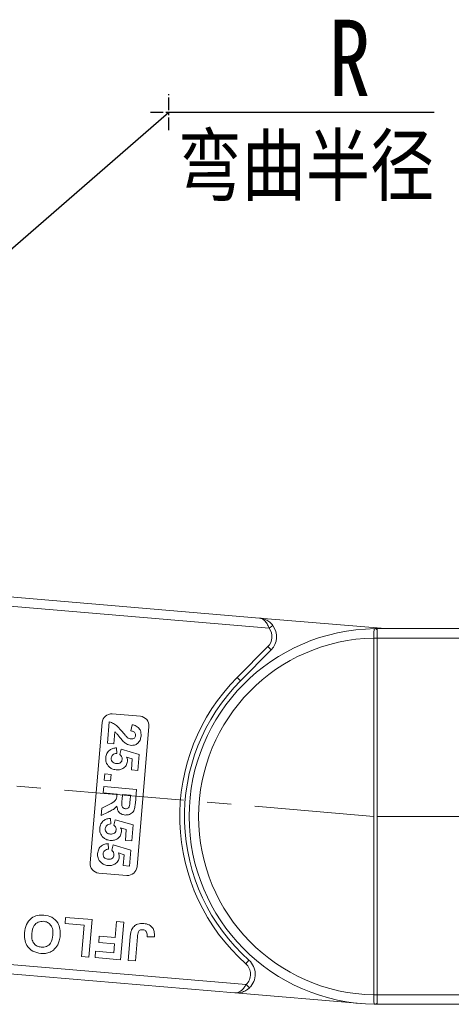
# Model space of a CAD drawing. Header units: millimetres. Extents: x 2548 to 3470, y -441 to 211.
# Tile 7 of 49: x 2931 to 2977, y -178 to -73. Entities that reach past the tile are written whole.
import ezdxf

# ---------------------------------------------------------------- set-up
doc = ezdxf.new("R2010")
doc.units = ezdxf.units.MM
doc.linetypes.add('CENTER', pattern=[0.6, 0.375, -0.075, 0.075, -0.075])
doc.linetypes.add('CENTERX2', pattern=[20.32, 12.7, -2.54, 2.54, -2.54])
doc.styles.get("Standard").update_dxf_attribs({"font": '仿宋_GB2312.ttf', "width": 0.8})
doc.styles.add('样式 1', font='仿宋_GB2312.ttf', dxfattribs={"width": 0.8, "height": 6})
doc.dimstyles.new('副本 ISO-35.1', dxfattribs={"dimtxt": 9, "dimasz": 7.5, "dimexe": 5, "dimexo": 0.625, "dimgap": 2.5, "dimtad": 1, "dimtxsty": 'Standard', "dimcen": 2.5, "dimadec": 0, "dimazin": 0, "dimtfac": 1, "dimtmove": 0, "dimatfit": 3, "dimfxl": 0, "dimarcsym": 0})

msp = doc.modelspace()

# ---------------------------------------------------------------- linework, layer by layer
at = {"color": 1, "linetype": 'CENTER', "ltscale": 3.556}
for p, q in [((2946.905, -84.487), (2946.905, -80.637)), ((2944.98, -82.562), (2948.83, -82.562))]:
    msp.add_line(p, q, dxfattribs=at)
at = {"color": 7, "linetype": 'Continuous', "lineweight": 15}
for p, q in [((2956.547, -136.43), (2924.928, -133.75)), ((2924.844, -134.747), (2957.576, -137.521)), ((2956.547, -136.43), (2969.921, -137.563)), ((2957.576, -137.521), (2957.976, -137.22)), ((2969.075, -137.683), (2969.075, -137.563)), ((3000.807, -137.563), (2969.075, -137.563)), ((2969.075, -138.563), (2969.075, -137.683)), ((2968.725, -138.561), (2968.725, -138.566)), ((2969.075, -138.566), (2968.725, -138.566)), ((2968.725, -138.566), (2968.725, -176.56)), ((2969.075, -138.566), (2969.075, -138.563)), ((2969.075, -138.563), (3001.925, -138.563)), ((2969.075, -176.56), (2969.075, -138.566)), ((2957.441, -139.48), (2954.185, -142.754)), ((2954.54, -143.107), (2957.796, -139.833)), ((2957.441, -139.48), (2957.796, -139.833)), ((2954.54, -143.107), (2954.185, -142.754)), ((2940.896, -146.645), (2943.886, -146.898)), ((2938.549, -162.503), (2939.815, -147.557)), ((2940.38, -149.773), (2940.573, -147.492)), ((2942.879, -148.453), (2943.001, -147.788)), ((2941.161, -148.533), (2941.051, -149.829)), ((2944.797, -147.979), (2943.531, -162.925)), ((2941.051, -149.829), (2940.38, -149.773)), ((2941.344, -150.26), (2941.37, -150.847)), ((2941.72, -150.971), (2941.852, -150.393)), ((2941.852, -150.393), (2943.747, -150.959)), ((2943.747, -150.959), (2943.603, -152.658)), ((2943.031, -151.44), (2942.42, -151.25)), ((2942.933, -152.601), (2943.031, -151.44)), ((2940.047, -153.707), (2940.104, -153.037)), ((2940.104, -153.037), (2940.774, -153.093)), ((2943.603, -152.658), (2942.933, -152.601)), ((2940.718, -153.764), (2940.047, -153.707)), ((2940.774, -153.093), (2940.718, -153.764)), ((2939.933, -155.049), (2939.99, -154.378)), ((2941.409, -155.174), (2939.933, -155.049)), ((2939.99, -154.378), (2943.478, -154.673)), ((2943.478, -154.673), (2943.353, -156.137)), ((2941.396, -155.324), (2941.409, -155.174)), ((2941.99, -155.223), (2941.944, -155.763)), ((2942.839, -155.295), (2941.99, -155.223)), ((2942.791, -155.865), (2942.839, -155.295)), ((2939.729, -157.463), (2939.795, -156.679)), ((2940.455, -157.099), (2939.729, -157.463)), ((2939.795, -156.679), (2940.629, -156.25)), ((2940.707, -157.771), (2940.733, -158.359)), ((2941.083, -158.483), (2941.215, -157.904)), ((2941.215, -157.904), (2943.111, -158.47)), ((2942.395, -158.951), (2941.784, -158.761)), ((2942.296, -160.112), (2942.395, -158.951)), ((2943.111, -158.47), (2942.967, -160.169)), ((2942.967, -160.169), (2942.296, -160.112)), ((2940.48, -160.454), (2940.506, -161.041)), ((2940.856, -161.165), (2940.988, -160.587)), ((2940.988, -160.587), (2942.883, -161.153)), ((2942.167, -161.634), (2941.556, -161.444)), ((2942.883, -161.153), (2942.739, -162.852)), ((2942.069, -162.795), (2942.167, -161.634)), ((2942.739, -162.852), (2942.069, -162.795)), ((2942.45, -163.837), (2939.461, -163.584)), ((2935.878, -168.967), (2935.934, -168.303)), ((2935.934, -168.303), (2938.745, -168.541)), ((2938.745, -168.541), (2938.407, -172.527)), ((2941.208, -170.448), (2941.351, -168.762)), ((2941.351, -168.762), (2942.117, -168.827)), ((2937.922, -169.141), (2935.878, -168.967)), ((2937.641, -172.462), (2937.922, -169.141)), ((2942.117, -168.827), (2941.78, -172.813)), ((2939.465, -170.97), (2939.522, -170.305)), ((2939.522, -170.305), (2941.208, -170.448)), ((2942.597, -172.882), (2942.81, -170.369)), ((2943.582, -170.367), (2943.364, -172.947)), ((2945.382, -170.39), (2944.611, -170.376)), ((2939.071, -172.583), (2939.128, -171.919)), ((2939.128, -171.919), (2941.069, -172.083)), ((2941.152, -171.113), (2939.465, -170.97)), ((2941.069, -172.083), (2941.152, -171.113)), ((2955.133, -175.45), (2921.635, -172.611)), ((2938.407, -172.527), (2937.641, -172.462)), ((2941.78, -172.813), (2939.071, -172.583)), ((2943.364, -172.947), (2942.597, -172.882)), ((2955.434, -172.866), (2955.101, -173.239)), ((2921.55, -173.607), (2953.934, -176.352)), ((2955.476, -175.813), (2955.133, -175.45)), ((2967.386, -177.492), (2953.934, -176.352)), ((2968.725, -176.56), (2968.725, -176.565)), ((2969.075, -176.56), (2968.725, -176.56)), ((2969.075, -176.563), (2969.075, -176.56)), ((2969.075, -176.563), (2969.075, -177.443)), ((3002.693, -176.563), (2969.075, -176.563)), ((2969.075, -177.563), (2968.84, -177.562)), ((2969.075, -177.443), (2969.075, -177.563)), ((2969.075, -177.563), (3001.575, -177.563))]:
    msp.add_line(p, q, dxfattribs=at)
at = {"color": 1, "linetype": 'CENTERX2', "lineweight": 13}
for p, q in [((2968.725, -157.563), (2923.239, -153.679)), ((2969.075, -157.563), (3389.922, -157.563))]:
    msp.add_line(p, q, dxfattribs=at)
at = {"color": 7, "linetype": 'Continuous', "lineweight": 15}
for centre, radius, start, end in [((2956.378, -138.423), 2, 315.15637, 36.96668), ((2969.075, -157.563), 20, 90.67353, 269.32647), ((2956.378, -138.423), 1.5, 315.15637, 36.96668), ((2968.838, -137.86), 0.295, 36.74973, 89.7268), ((2969.075, -157.563), 19, 91.05551, 268.94449), ((2968.812, -156.213), 17.652, 89.14787, 90.28404), ((2969.075, -157.563), 21, 135.15637, 228.28647), ((2969.075, -157.563), 20.5, 135.15637, 228.28647), ((2940.812, -147.641), 1, 85.15637, 175.15637), ((2943.801, -147.894), 1, 355.15637, 85.15637), ((2939.545, -162.588), 1, 175.15637, 265.15637), ((2942.535, -162.841), 1, 265.15637, 355.15637), ((2954.103, -174.359), 2, 313.34605, 48.28647), ((2954.103, -174.359), 1.5, 313.34605, 48.28647), ((2968.813, -158.941), 17.624, 269.71473, 270.8527), ((2968.838, -177.266), 0.295, 270.2732, 323.25027)]:
    msp.add_arc(centre, radius, start, end, dxfattribs=at)
for points, knots in [([(2956.547, -136.43), (2956.549, -136.43), (2956.56, -136.431), (2956.598, -136.434), (2956.643, -136.44), (2956.899, -136.478), (2957.286, -136.608), (2957.715, -136.908), (2957.904, -137.134), (2957.976, -137.22)], [0, 0, 0, 0, 0.0050875, 0.0203691, 0.0708073, 0.0890863, 0.5003107, 0.809226, 1, 1, 1, 1]), ([(2957.576, -137.521), (2957.554, -137.459), (2957.508, -137.335), (2957.418, -137.143), (2957.305, -136.95), (2957.2, -136.812), (2957.056, -136.656), (2956.91, -136.543), (2956.75, -136.473), (2956.672, -136.45), (2956.628, -136.441), (2956.602, -136.436), (2956.579, -136.433), (2956.565, -136.431), (2956.556, -136.431), (2956.551, -136.43), (2956.548, -136.43), (2956.547, -136.43)], [0, 0, 0, 0, 0.10102949, 0.20494614, 0.33716829, 0.47429709, 0.5161999, 0.74365074, 0.85308987, 0.91424801, 0.93216977, 0.96013693, 0.97654495, 0.98619361, 0.99469798, 0.99593178, 1, 1, 1, 1]), ([(2968.84, -137.564), (2968.828, -137.566), (2968.792, -137.57), (2968.755, -137.62), (2968.73, -137.756), (2968.723, -137.986), (2968.723, -138.269), (2968.724, -138.47), (2968.725, -138.561)], [0, 0, 0, 0, 0.0736104, 0.2252813, 0.4127189, 0.6160541, 0.826783, 1, 1, 1, 1]), ([(2969.075, -137.563), (2969.074, -137.563), (2969.005, -137.563), (2968.92, -137.563), (2968.852, -137.564), (2968.84, -137.564)], [0, 0, 0, 0, 0.0120871, 0.8246302, 1, 1, 1, 1]), ([(2940.573, -147.492), (2940.736, -147.539), (2941.062, -147.633), (2941.535, -148.022), (2941.809, -148.357), (2941.976, -148.561)], [0, 0, 0, 0, 0.2795508, 0.5593318, 1, 1, 1, 1]), ([(2943.001, -147.788), (2943.159, -147.826), (2943.474, -147.9), (2943.82, -148.22), (2943.965, -148.617), (2943.961, -148.871), (2943.958, -148.998)], [0, 0, 0, 0, 0.2807519, 0.5589701, 0.7792745, 1, 1, 1, 1]), ([(2942.073, -149.575), (2941.967, -149.459), (2941.792, -149.268), (2941.575, -148.979), (2941.394, -148.732), (2941.238, -148.6), (2941.161, -148.533)], [0, 0, 0, 0, 0.3399849, 0.5601859, 0.7803799, 1, 1, 1, 1]), ([(2941.976, -148.561), (2942.067, -148.675), (2942.229, -148.878), (2942.413, -149.062), (2942.494, -149.142)], [0, 0, 0, 0, 0.56023494, 1, 1, 1, 1]), ([(2943.378, -148.935), (2943.379, -148.886), (2943.381, -148.788), (2943.319, -148.65), (2943.158, -148.505), (2942.994, -148.475), (2942.879, -148.453)], [0, 0, 0, 0, 0.1872361, 0.3740839, 0.5606964, 1, 1, 1, 1]), ([(2942.919, -149.988), (2942.742, -149.949), (2942.424, -149.881), (2942.181, -149.669), (2942.073, -149.575)], [0, 0, 0, 0, 0.558458, 1, 1, 1, 1]), ([(2942.494, -149.142), (2942.561, -149.189), (2942.68, -149.273), (2942.823, -149.298), (2942.886, -149.309)], [0, 0, 0, 0, 0.5601166, 1, 1, 1, 1]), ([(2942.886, -149.309), (2942.952, -149.311), (2943.083, -149.315), (2943.255, -149.231), (2943.355, -149.088), (2943.371, -148.986), (2943.378, -148.935)], [0, 0, 0, 0, 0.2806635, 0.5594614, 0.7793655, 1, 1, 1, 1]), ([(2943.958, -148.998), (2943.936, -149.148), (2943.891, -149.448), (2943.625, -149.792), (2943.277, -149.985), (2943.038, -149.987), (2942.919, -149.988)], [0, 0, 0, 0, 0.28056822, 0.55975014, 0.7797946, 1, 1, 1, 1]), ([(2940.205, -151.313), (2940.232, -151.153), (2940.286, -150.835), (2940.593, -150.485), (2940.967, -150.297), (2941.218, -150.272), (2941.344, -150.26)], [0, 0, 0, 0, 0.2799484, 0.5590305, 0.7793307, 1, 1, 1, 1]), ([(2941.37, -150.847), (2941.292, -150.856), (2941.137, -150.872), (2940.95, -150.993), (2940.823, -151.153), (2940.8, -151.274), (2940.788, -151.334)], [0, 0, 0, 0, 0.28029954, 0.55996113, 0.78004238, 1, 1, 1, 1]), ([(2940.574, -152.287), (2940.44, -152.128), (2940.2, -151.844), (2940.203, -151.475), (2940.205, -151.313)], [0, 0, 0, 0, 0.5583531, 1, 1, 1, 1]), ([(2940.788, -151.334), (2940.791, -151.42), (2940.796, -151.592), (2940.942, -151.797), (2941.141, -151.898), (2941.275, -151.916), (2941.341, -151.925)], [0, 0, 0, 0, 0.2795727, 0.5586639, 0.7789233, 1, 1, 1, 1]), ([(2942.514, -151.691), (2942.479, -151.848), (2942.409, -152.16), (2942.059, -152.463), (2941.674, -152.606), (2941.424, -152.6), (2941.299, -152.597)], [0, 0, 0, 0, 0.2790069, 0.5586194, 0.7790735, 1, 1, 1, 1]), ([(2941.341, -151.925), (2941.421, -151.928), (2941.58, -151.934), (2941.789, -151.836), (2941.916, -151.668), (2941.936, -151.544), (2941.947, -151.482)], [0, 0, 0, 0, 0.2808976, 0.5594604, 0.779497, 1, 1, 1, 1]), ([(2941.947, -151.482), (2941.946, -151.428), (2941.946, -151.319), (2941.872, -151.136), (2941.778, -151.034), (2941.72, -150.971)], [0, 0, 0, 0, 0.2799631, 0.5600652, 1, 1, 1, 1]), ([(2942.42, -151.25), (2942.455, -151.329), (2942.516, -151.47), (2942.515, -151.624), (2942.514, -151.691)], [0, 0, 0, 0, 0.55988791, 1, 1, 1, 1]), ([(2941.299, -152.597), (2941.149, -152.572), (2940.882, -152.526), (2940.668, -152.36), (2940.574, -152.287)], [0, 0, 0, 0, 0.5595341, 1, 1, 1, 1]), ([(2940.629, -156.25), (2940.851, -156.142), (2941.16, -155.993), (2941.375, -155.606), (2941.389, -155.418), (2941.396, -155.324)], [0, 0, 0, 0, 0.56102154, 0.77929526, 1, 1, 1, 1]), ([(2941.944, -155.763), (2941.921, -155.96), (2941.891, -156.206), (2941.944, -156.5), (2942.025, -156.627), (2942.152, -156.712), (2942.25, -156.727), (2942.299, -156.735)], [0, 0, 0, 0, 0.5009624, 0.6257853, 0.7504363, 0.8750317, 1, 1, 1, 1]), ([(2943.353, -156.137), (2943.338, -156.295), (2943.306, -156.61), (2943.188, -157.007), (2942.959, -157.236), (2942.677, -157.395), (2942.434, -157.403), (2942.273, -157.408)], [0, 0, 0, 0, 0.2511432, 0.5005272, 0.6257353, 0.7510496, 1, 1, 1, 1]), ([(2942.735, -156.397), (2942.747, -156.298), (2942.77, -156.121), (2942.785, -155.943), (2942.791, -155.865)], [0, 0, 0, 0, 0.5599213, 1, 1, 1, 1]), ([(2941.388, -156.452), (2941.303, -156.552), (2941.163, -156.717), (2940.908, -156.876), (2940.684, -156.992), (2940.531, -157.063), (2940.455, -157.099)], [0, 0, 0, 0, 0.3395791, 0.5595909, 0.7797866, 1, 1, 1, 1]), ([(2942.273, -157.408), (2942.139, -157.385), (2941.872, -157.339), (2941.573, -157.086), (2941.424, -156.768), (2941.4, -156.558), (2941.388, -156.452)], [0, 0, 0, 0, 0.27995365, 0.55893293, 0.77917352, 1, 1, 1, 1]), ([(2942.299, -156.735), (2942.356, -156.735), (2942.47, -156.735), (2942.654, -156.623), (2942.704, -156.483), (2942.735, -156.397)], [0, 0, 0, 0, 0.2811289, 0.561183, 1, 1, 1, 1]), ([(2939.568, -158.824), (2939.595, -158.665), (2939.65, -158.346), (2939.957, -157.997), (2940.33, -157.809), (2940.581, -157.784), (2940.707, -157.771)], [0, 0, 0, 0, 0.2799484, 0.5590305, 0.7793307, 1, 1, 1, 1]), ([(2939.937, -159.798), (2939.803, -159.64), (2939.563, -159.356), (2939.567, -158.987), (2939.568, -158.824)], [0, 0, 0, 0, 0.5583531, 1, 1, 1, 1]), ([(2940.733, -158.359), (2940.656, -158.367), (2940.5, -158.384), (2940.314, -158.504), (2940.186, -158.664), (2940.163, -158.785), (2940.152, -158.846)], [0, 0, 0, 0, 0.2802995, 0.5599611, 0.7800424, 1, 1, 1, 1]), ([(2940.152, -158.846), (2940.154, -158.932), (2940.159, -159.104), (2940.306, -159.309), (2940.505, -159.41), (2940.638, -159.428), (2940.705, -159.437)], [0, 0, 0, 0, 0.2795727, 0.5586639, 0.7789233, 1, 1, 1, 1]), ([(2941.878, -159.203), (2941.843, -159.359), (2941.773, -159.672), (2941.423, -159.975), (2941.037, -160.118), (2940.788, -160.112), (2940.663, -160.109)], [0, 0, 0, 0, 0.2790069, 0.5586194, 0.7790735, 1, 1, 1, 1]), ([(2940.705, -159.437), (2940.785, -159.44), (2940.944, -159.445), (2941.152, -159.348), (2941.28, -159.18), (2941.3, -159.056), (2941.31, -158.994)], [0, 0, 0, 0, 0.2808976, 0.5594604, 0.779497, 1, 1, 1, 1]), ([(2941.31, -158.994), (2941.31, -158.939), (2941.309, -158.831), (2941.236, -158.648), (2941.141, -158.545), (2941.083, -158.483)], [0, 0, 0, 0, 0.27996309, 0.5600652, 1, 1, 1, 1]), ([(2941.784, -158.761), (2941.818, -158.841), (2941.88, -158.982), (2941.878, -159.135), (2941.878, -159.203)], [0, 0, 0, 0, 0.5598879, 1, 1, 1, 1]), ([(2940.663, -160.109), (2940.513, -160.083), (2940.245, -160.037), (2940.031, -159.871), (2939.937, -159.798)], [0, 0, 0, 0, 0.5595341, 1, 1, 1, 1]), ([(2939.341, -161.507), (2939.368, -161.347), (2939.422, -161.029), (2939.73, -160.679), (2940.103, -160.492), (2940.354, -160.466), (2940.48, -160.454)], [0, 0, 0, 0, 0.2799484, 0.5590305, 0.7793307, 1, 1, 1, 1]), ([(2940.506, -161.041), (2940.428, -161.05), (2940.273, -161.066), (2940.086, -161.187), (2939.959, -161.347), (2939.936, -161.468), (2939.924, -161.528)], [0, 0, 0, 0, 0.28029954, 0.55996113, 0.78004238, 1, 1, 1, 1]), ([(2941.083, -161.676), (2941.083, -161.622), (2941.082, -161.514), (2941.008, -161.331), (2940.914, -161.228), (2940.856, -161.165)], [0, 0, 0, 0, 0.2799631, 0.5600652, 1, 1, 1, 1]), ([(2941.556, -161.444), (2941.591, -161.523), (2941.652, -161.665), (2941.651, -161.818), (2941.65, -161.886)], [0, 0, 0, 0, 0.5598879, 1, 1, 1, 1]), ([(2939.71, -162.481), (2939.576, -162.322), (2939.336, -162.038), (2939.339, -161.67), (2939.341, -161.507)], [0, 0, 0, 0, 0.5583531, 1, 1, 1, 1]), ([(2940.435, -162.792), (2940.285, -162.766), (2940.018, -162.72), (2939.804, -162.554), (2939.71, -162.481)], [0, 0, 0, 0, 0.5595341, 1, 1, 1, 1]), ([(2939.924, -161.528), (2939.927, -161.614), (2939.932, -161.786), (2940.078, -161.991), (2940.278, -162.093), (2940.411, -162.111), (2940.477, -162.12)], [0, 0, 0, 0, 0.2795727, 0.5586639, 0.7789233, 1, 1, 1, 1]), ([(2941.65, -161.886), (2941.615, -162.042), (2941.545, -162.355), (2941.196, -162.657), (2940.81, -162.8), (2940.56, -162.795), (2940.435, -162.792)], [0, 0, 0, 0, 0.2790069, 0.5586194, 0.7790735, 1, 1, 1, 1]), ([(2940.477, -162.12), (2940.557, -162.123), (2940.716, -162.128), (2940.925, -162.031), (2941.052, -161.862), (2941.073, -161.738), (2941.083, -161.676)], [0, 0, 0, 0, 0.28089762, 0.55946036, 0.77949703, 1, 1, 1, 1]), ([(2931.576, -169.935), (2931.62, -169.642), (2931.709, -169.058), (2932.234, -168.383), (2932.936, -168.048), (2933.401, -168.054), (2933.634, -168.057)], [0, 0, 0, 0, 0.280551, 0.5594882, 0.779434, 1, 1, 1, 1]), ([(2933.579, -168.721), (2933.387, -168.73), (2933.004, -168.746), (2932.463, -169.231), (2932.387, -169.72), (2932.341, -170.019)], [0, 0, 0, 0, 0.2799912, 0.5597684, 1, 1, 1, 1]), ([(2934.59, -170.199), (2934.597, -170.009), (2934.61, -169.632), (2934.401, -169.13), (2934.02, -168.803), (2933.726, -168.748), (2933.579, -168.721)], [0, 0, 0, 0, 0.2810208, 0.5601162, 0.7799393, 1, 1, 1, 1]), ([(2933.634, -168.057), (2933.926, -168.108), (2934.51, -168.212), (2935.124, -168.819), (2935.379, -169.543), (2935.366, -170.006), (2935.359, -170.237)], [0, 0, 0, 0, 0.2799425, 0.558704, 0.7790449, 1, 1, 1, 1]), ([(2942.81, -170.369), (2942.823, -170.226), (2942.846, -169.97), (2942.926, -169.726), (2942.961, -169.619)], [0, 0, 0, 0, 0.5602943, 1, 1, 1, 1]), ([(2942.961, -169.619), (2943.035, -169.492), (2943.183, -169.237), (2943.649, -168.954), (2944.03, -168.956), (2944.263, -168.957)], [0, 0, 0, 0, 0.2801216, 0.5603549, 1, 1, 1, 1]), ([(2944.157, -169.617), (2944.064, -169.616), (2943.924, -169.613), (2943.762, -169.711), (2943.615, -169.949), (2943.597, -170.181), (2943.582, -170.367)], [0, 0, 0, 0, 0.2493961, 0.3744258, 0.4994543, 1, 1, 1, 1]), ([(2944.549, -169.872), (2944.525, -169.833), (2944.478, -169.754), (2944.345, -169.651), (2944.229, -169.63), (2944.157, -169.617)], [0, 0, 0, 0, 0.2806722, 0.5608436, 1, 1, 1, 1]), ([(2944.263, -168.957), (2944.456, -168.988), (2944.841, -169.05), (2945.254, -169.449), (2945.397, -169.934), (2945.387, -170.238), (2945.382, -170.39)], [0, 0, 0, 0, 0.2802457, 0.5584161, 0.7788266, 1, 1, 1, 1]), ([(2933.298, -172.146), (2933.004, -172.092), (2932.416, -171.985), (2931.804, -171.366), (2931.554, -170.634), (2931.569, -170.169), (2931.576, -169.935)], [0, 0, 0, 0, 0.2798307, 0.5586691, 0.7790056, 1, 1, 1, 1]), ([(2932.341, -170.019), (2932.333, -170.208), (2932.317, -170.583), (2932.518, -171.087), (2932.905, -171.406), (2933.198, -171.455), (2933.345, -171.48)], [0, 0, 0, 0, 0.2810873, 0.5600131, 0.7796914, 1, 1, 1, 1]), ([(2933.345, -171.48), (2933.537, -171.475), (2933.919, -171.463), (2934.469, -170.988), (2934.544, -170.498), (2934.59, -170.199)], [0, 0, 0, 0, 0.2802778, 0.5598769, 1, 1, 1, 1]), ([(2935.359, -170.237), (2935.337, -170.431), (2935.298, -170.778), (2935.157, -171.096), (2935.095, -171.235)], [0, 0, 0, 0, 0.5601708, 1, 1, 1, 1]), ([(2944.611, -170.376), (2944.615, -170.28), (2944.622, -170.108), (2944.571, -169.944), (2944.549, -169.872)], [0, 0, 0, 0, 0.561018, 1, 1, 1, 1]), ([(2935.095, -171.235), (2934.959, -171.438), (2934.717, -171.799), (2934.324, -171.98), (2934.152, -172.06)], [0, 0, 0, 0, 0.5599557, 1, 1, 1, 1]), ([(2934.152, -172.06), (2933.994, -172.099), (2933.714, -172.168), (2933.425, -172.153), (2933.298, -172.146)], [0, 0, 0, 0, 0.5595644, 1, 1, 1, 1]), ([(2953.934, -176.352), (2953.936, -176.352), (2953.938, -176.352), (2953.944, -176.352), (2953.952, -176.353), (2953.967, -176.354), (2953.99, -176.355), (2954.016, -176.354), (2954.061, -176.352), (2954.142, -176.343), (2954.312, -176.301), (2954.474, -176.214), (2954.697, -176.043), (2954.908, -175.825), (2955.065, -175.563), (2955.133, -175.45)], [0, 0, 0, 0, 0.0040759, 0.005312, 0.0138325, 0.0234994, 0.0399385, 0.0679586, 0.0859142, 0.1471881, 0.2568342, 0.4847154, 0.5266974, 0.7953711, 1, 1, 1, 1]), ([(2953.934, -176.352), (2953.937, -176.352), (2953.948, -176.353), (2953.986, -176.356), (2954.031, -176.358), (2954.29, -176.363), (2954.693, -176.3), (2955.167, -176.077), (2955.391, -175.886), (2955.476, -175.813)], [0, 0, 0, 0, 0.0050875, 0.0203691, 0.0708073, 0.0890863, 0.5003107, 0.809226, 1, 1, 1, 1]), ([(2968.725, -176.565), (2968.725, -176.577), (2968.724, -176.701), (2968.722, -176.937), (2968.723, -177.229), (2968.739, -177.442), (2968.771, -177.547), (2968.821, -177.558), (2968.84, -177.562)], [0, 0, 0, 0, 0.0234843, 0.2373073, 0.4510924, 0.6637685, 0.8705553, 1, 1, 1, 1]), ([(2968.84, -177.562), (2968.852, -177.562), (2968.92, -177.563), (2969.005, -177.563), (2969.074, -177.563), (2969.075, -177.563)], [0, 0, 0, 0, 0.1753698, 0.9879129, 1, 1, 1, 1])]:
    msp.add_open_spline(points, degree=3, knots=knots, dxfattribs=at)

# ---------------------------------------------------------------- texts
at = {"color": 5, "lineweight": 9, "ltscale": 10, "attachment_point": 3, "style": '样式 1'}
for s, width, heights, insert, char_height in [('R', 7.42965, [3.963], (2968.344, -72.722), 8.125), ('弯曲半径 ', 32.45876, [0], (2975.137, -85.107), 6.25)]:
    msp.add_mtext_dynamic_manual_height_columns(s, width=width, gutter_width=12.5, heights=heights, dxfattribs=dict(at, insert=insert, char_height=char_height))

# ---------------------------------------------------------------- leaders
at = {"color": 5, "lineweight": 9}
msp.add_leader([(2890.378, -131.78), (2946.905, -82.562), (2975.149, -82.562)], dimstyle='副本 ISO-35.1', override={"dimgap": 2.5, "dimtad": 0}, dxfattribs=at)

doc.saveas('drawing.dxf')
